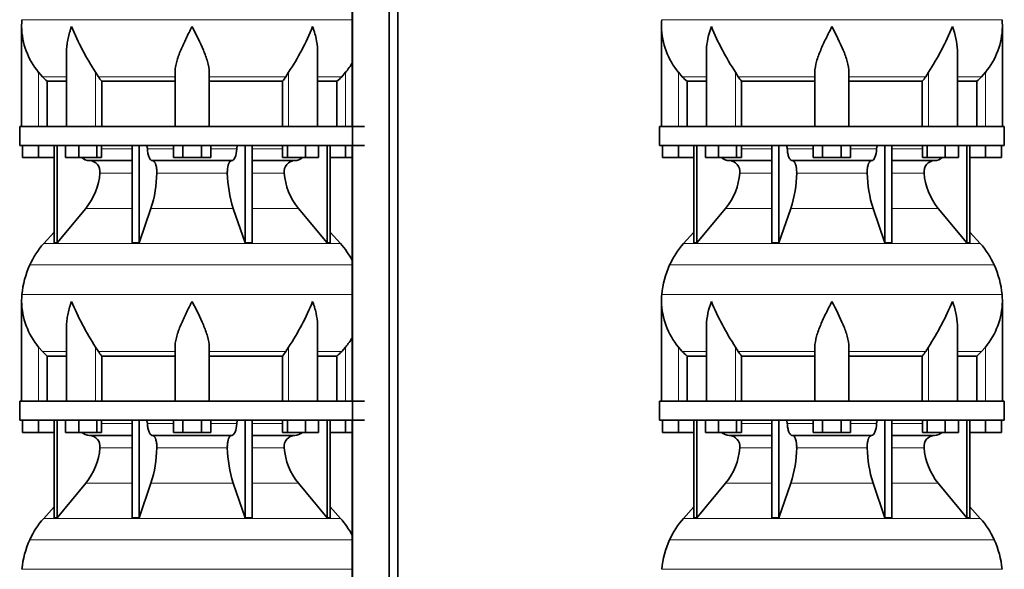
# Model space of a CAD drawing. Header units: millimetres. Extents: x 166 to 762, y -2759 to 1997.
# Tile 16 of 22: x 171 to 691, y 86 to 376. Entities that reach past the tile are written whole.
import ezdxf

# ---------------------------------------------------------------- set-up
doc = ezdxf.new("R2010")
doc.units = ezdxf.units.MM
doc.layers.add('LOW_134-13', color=7, linetype='Continuous')
doc.layers.add('VSI134_DIFFUSORE', color=7, linetype='Continuous')

# ---------------------------------------------------------------- blocks, each defined once
blk = doc.blocks.new('SE')
at = {"layer": 'LOW_134-13', "color": 7, "linetype": 'Continuous', "lineweight": 35}
for p, q in [((346.64, 1499.68), (346.64, -401.82)), ((366.02, -401.82), (366.02, 1499.68)), ((370.57, -401.82), (370.57, 1499.68)), ((346.57, 454.68), (346.57, 319.68)), ((346.57, 309.68), (346.57, 174.68)), ((346.57, 164.68), (346.57, 29.68))]:
    blk.add_line(p, q, dxfattribs=at)
at = {"layer": 'VSI134_DIFFUSORE', "color": 4, "linetype": 'Continuous', "lineweight": 9}
for p, q in [((172.18, 376.04), (346.57, 376.04)), ((181.01, 319.68), (181.01, 348.28)), ((211.09, 319.68), (211.09, 348.28)), ((312.92, 319.68), (312.92, 348.28)), ((343.01, 319.68), (343.01, 348.28)), ((183.02, 345.98), (195.73, 345.98)), ((212.52, 345.98), (253.01, 345.98)), ((271.01, 345.98), (311.5, 345.98)), ((328.28, 345.98), (340.99, 345.98)), ((214.21, 307.91), (230.31, 307.91)), ((238.43, 307.91), (252.19, 307.91)), ((271.82, 307.91), (285.58, 307.91)), ((293.7, 307.91), (309.8, 307.91)), ((230.31, 295.14), (213.38, 295.14)), ((280.62, 295.14), (243.39, 295.14)), ((310.63, 295.14), (293.7, 295.14)), ((205.86, 276.44), (230.31, 276.44)), ((240.28, 276.44), (283.73, 276.44)), ((293.7, 276.44), (318.15, 276.44)), ((183.71, 257.93), (340.3, 257.93)), ((346.57, 246.67), (176.34, 246.67)), ((172.18, 231.04), (346.57, 231.04)), ((181.01, 174.68), (181.01, 203.28)), ((211.09, 174.68), (211.09, 203.28)), ((312.92, 174.68), (312.92, 203.28)), ((343.01, 174.68), (343.01, 203.28)), ((183.02, 200.98), (195.73, 200.98)), ((212.52, 200.98), (253.01, 200.98)), ((271.01, 200.98), (311.5, 200.98)), ((328.28, 200.98), (340.99, 200.98)), ((214.21, 162.91), (230.31, 162.91)), ((238.43, 162.91), (252.19, 162.91)), ((271.82, 162.91), (285.58, 162.91)), ((293.7, 162.91), (309.8, 162.91)), ((230.31, 150.14), (213.38, 150.14)), ((280.62, 150.14), (243.39, 150.14)), ((310.63, 150.14), (293.7, 150.14)), ((205.86, 131.44), (230.31, 131.44)), ((240.28, 131.44), (283.73, 131.44)), ((293.7, 131.44), (318.15, 131.44)), ((183.71, 112.93), (340.3, 112.93)), ((346.57, 101.67), (176.34, 101.67)), ((172.18, 86.04), (346.57, 86.04))]:
    blk.add_line(p, q, dxfattribs=at)
at = {"layer": 'VSI134_DIFFUSORE', "color": 7, "linetype": 'Continuous', "lineweight": 35}
for p, q in [((172.01, 372.42), (172.01, 319.68)), ((195.73, 359.04), (195.73, 319.68)), ((328.28, 319.68), (328.28, 359.04)), ((183.02, 345.98), (181.01, 348.28)), ((212.52, 345.98), (211.09, 348.28)), ((253.01, 319.68), (253.01, 348.28)), ((271.01, 319.68), (271.01, 348.28)), ((312.92, 348.28), (311.5, 345.98)), ((343.01, 348.28), (340.99, 345.98)), ((185.53, 343.54), (195.73, 343.54)), ((185.53, 319.68), (185.53, 343.54)), ((214.3, 343.54), (253.01, 343.54)), ((214.3, 319.68), (214.3, 343.54)), ((271.01, 343.54), (309.72, 343.54)), ((309.72, 343.54), (309.72, 319.68)), ((328.28, 343.54), (338.48, 343.54)), ((338.48, 343.54), (338.48, 319.68)), ((353.01, 319.68), (171.01, 319.68)), ((171.01, 319.68), (171.01, 309.68)), ((171.01, 309.68), (353.01, 309.68)), ((172.51, 303.28), (172.51, 309.68)), ((172.51, 303.28), (172.51, 309.68)), ((181.01, 303.28), (181.01, 309.68)), ((189.18, 309.68), (189.18, 258.23)), ((190.71, 309.68), (190.71, 258.23)), ((195.25, 303.28), (195.25, 309.68)), ((202.19, 303.28), (202.19, 309.68)), ((211.67, 303.28), (211.67, 309.68)), ((214.21, 303.28), (214.21, 309.68)), ((230.31, 309.68), (230.31, 258.23)), ((234, 309.68), (234, 258.23)), ((252.19, 303.28), (252.19, 309.68)), ((257.1, 303.28), (257.1, 309.68)), ((266.91, 303.28), (266.91, 309.68)), ((271.82, 303.28), (271.82, 309.68)), ((290.01, 309.68), (290.01, 258.23)), ((293.7, 309.68), (293.7, 258.23)), ((309.8, 303.28), (309.8, 309.68)), ((312.34, 303.28), (312.34, 309.68)), ((321.82, 303.28), (321.82, 309.68)), ((328.76, 303.28), (328.76, 309.68)), ((333.3, 309.68), (333.3, 258.23)), ((334.83, 309.68), (334.83, 258.23)), ((343.01, 303.28), (343.01, 309.68)), ((181.01, 303.28), (172.51, 303.28)), ((189.18, 303.28), (181.01, 303.28)), ((202.19, 303.28), (195.25, 303.28)), ((211.67, 303.28), (202.19, 303.28)), ((207.83, 301.68), (230.31, 301.68)), ((214.21, 303.28), (211.67, 303.28)), ((241.1, 301.68), (282.91, 301.68)), ((257.1, 303.28), (252.19, 303.28)), ((266.91, 303.28), (257.1, 303.28)), ((271.82, 303.28), (266.91, 303.28)), ((293.7, 301.68), (316.18, 301.68)), ((312.34, 303.28), (309.8, 303.28)), ((321.82, 303.28), (312.34, 303.28)), ((328.76, 303.28), (321.82, 303.28)), ((343.01, 303.28), (334.83, 303.28)), ((346.57, 303.28), (343.01, 303.28)), ((190.71, 258.23), (205.86, 276.44)), ((234, 258.23), (240.28, 276.44)), ((283.73, 276.44), (290.01, 258.23)), ((318.15, 276.44), (333.3, 258.23)), ((189.18, 264), (183.71, 257.93)), ((340.3, 257.93), (334.83, 264)), ((189.18, 258.23), (190.71, 258.23)), ((230.31, 258.23), (234, 258.23)), ((290.01, 258.23), (293.7, 258.23)), ((333.3, 258.23), (334.83, 258.23)), ((172.01, 227.42), (172.01, 174.68)), ((195.73, 214.04), (195.73, 174.68)), ((328.28, 174.68), (328.28, 214.04)), ((183.02, 200.98), (181.01, 203.28)), ((212.52, 200.98), (211.09, 203.28)), ((253.01, 174.68), (253.01, 203.28)), ((271.01, 174.68), (271.01, 203.28)), ((312.92, 203.28), (311.5, 200.98)), ((343.01, 203.28), (340.99, 200.98)), ((185.53, 198.54), (195.73, 198.54)), ((185.53, 174.68), (185.53, 198.54)), ((214.3, 198.54), (253.01, 198.54)), ((214.3, 174.68), (214.3, 198.54)), ((271.01, 198.54), (309.72, 198.54)), ((309.72, 198.54), (309.72, 174.68)), ((328.28, 198.54), (338.48, 198.54)), ((338.48, 198.54), (338.48, 174.68)), ((353.01, 174.68), (171.01, 174.68)), ((171.01, 174.68), (171.01, 164.68)), ((171.01, 164.68), (353.01, 164.68)), ((172.51, 158.28), (172.51, 164.68)), ((172.51, 158.28), (172.51, 164.68)), ((181.01, 158.28), (181.01, 164.68)), ((189.18, 164.68), (189.18, 113.23)), ((190.71, 164.68), (190.71, 113.23)), ((195.25, 158.28), (195.25, 164.68)), ((202.19, 158.28), (202.19, 164.68)), ((211.67, 158.28), (211.67, 164.68)), ((214.21, 158.28), (214.21, 164.68)), ((230.31, 164.68), (230.31, 113.23)), ((234, 164.68), (234, 113.23)), ((252.19, 158.28), (252.19, 164.68)), ((257.1, 158.28), (257.1, 164.68)), ((266.91, 158.28), (266.91, 164.68)), ((271.82, 158.28), (271.82, 164.68)), ((290.01, 164.68), (290.01, 113.23)), ((293.7, 164.68), (293.7, 113.23)), ((309.8, 158.28), (309.8, 164.68)), ((312.34, 158.28), (312.34, 164.68)), ((321.82, 158.28), (321.82, 164.68)), ((328.76, 158.28), (328.76, 164.68)), ((333.3, 164.68), (333.3, 113.23)), ((334.83, 164.68), (334.83, 113.23)), ((343.01, 158.28), (343.01, 164.68)), ((181.01, 158.28), (172.51, 158.28)), ((189.18, 158.28), (181.01, 158.28)), ((202.19, 158.28), (195.25, 158.28)), ((211.67, 158.28), (202.19, 158.28)), ((207.83, 156.68), (230.31, 156.68)), ((214.21, 158.28), (211.67, 158.28)), ((241.1, 156.68), (282.91, 156.68)), ((257.1, 158.28), (252.19, 158.28)), ((266.91, 158.28), (257.1, 158.28)), ((271.82, 158.28), (266.91, 158.28)), ((293.7, 156.68), (316.18, 156.68)), ((312.34, 158.28), (309.8, 158.28)), ((321.82, 158.28), (312.34, 158.28)), ((328.76, 158.28), (321.82, 158.28)), ((343.01, 158.28), (334.83, 158.28)), ((346.57, 158.28), (343.01, 158.28)), ((190.71, 113.23), (205.86, 131.44)), ((234, 113.23), (240.28, 131.44)), ((283.73, 131.44), (290.01, 113.23)), ((318.15, 131.44), (333.3, 113.23)), ((189.18, 119), (183.71, 112.93)), ((340.3, 112.93), (334.83, 119)), ((189.18, 113.23), (190.71, 113.23)), ((230.31, 113.23), (234, 113.23)), ((290.01, 113.23), (293.7, 113.23)), ((333.3, 113.23), (334.83, 113.23))]:
    blk.add_line(p, q, dxfattribs=at)
for centre, radius, start, end in [((210.51, 372.41), 38.5, 174.5826, 180.0352), ((210.7, 373.09), 38.7, 181.0159, 219.8906), ((336.7, 429.95), 149.83, 202.585, 213.0327), ((201.79, 422.31), 133.53, 326.3278, 338.0546), ((313.31, 373.09), 38.7, 320.1094, 329.446), ((245.66, 368.22), 39.91, 213.8601, 218.2043), ((278.38, 368.2), 39.88, 321.7938, 326.1418), ((208.06, 308.36), 6.68, 229.5852, 268.0094), ((207.55, 295.82), 5.87, 353.3223, 87.2173), ((316.44, 295.84), 5.85, 92.5772, 186.8833), ((315.95, 308.36), 6.68, 271.9979, 310.3729), ((180.07, 297.66), 33.4, 320.5472, 355.6594), ((178.44, 296.34), 64.97, 342.1602, 358.9354), ((347.08, 296.59), 66.48, 181.2569, 197.6475), ((344.04, 297.71), 33.51, 184.3996, 219.3938), ((216.41, 228.48), 44, 138, 155.5912), ((307.61, 228.48), 44, 27.6842, 42), ((220.96, 226.42), 49, 155.5912, 174.5826), ((210.51, 227.41), 38.5, 174.5826, 180.0352), ((210.7, 228.09), 38.7, 181.0159, 219.8906), ((336.7, 284.95), 149.83, 202.585, 213.0327), ((201.79, 277.31), 133.53, 326.3278, 338.0546), ((313.31, 228.09), 38.7, 320.1094, 329.446), ((245.66, 223.22), 39.91, 213.8601, 218.2043), ((278.38, 223.2), 39.88, 321.7938, 326.1418), ((208.06, 163.36), 6.68, 229.5852, 268.0094), ((207.55, 150.82), 5.87, 353.3223, 87.2173), ((316.44, 150.84), 5.85, 92.5772, 186.8833), ((315.95, 163.36), 6.68, 271.9979, 310.3729), ((180.07, 152.66), 33.4, 320.5472, 355.6594), ((178.44, 151.34), 64.97, 342.1602, 358.9354), ((347.08, 151.59), 66.48, 181.2569, 197.6475), ((344.04, 152.71), 33.51, 184.3996, 219.3938), ((216.41, 83.48), 44, 138, 155.5912), ((307.61, 83.48), 44, 27.6842, 42), ((220.96, 81.42), 49, 155.5912, 174.5826)]:
    blk.add_arc(centre, radius, start, end, dxfattribs=at)
for points, knots in [([(198.37, 372.41), (198.27, 372.15), (198.18, 371.89), (198, 371.36), (197.91, 371.1), (197.66, 370.32), (197.5, 369.8), (197.04, 368.24), (196.77, 367.21), (196.32, 365.13), (196.14, 364.09), (195.87, 362.04), (195.78, 361.02), (195.74, 359.68), (195.73, 359.36), (195.73, 359.03)], [0, 0, 0, 0, 0.03125, 0.03125, 0.0625, 0.0625, 0.125, 0.125, 0.25, 0.25, 0.375, 0.375, 0.5, 0.5, 0.5400162, 0.5400162, 0.5400162, 0.5400162]), ([(262.01, 372.41), (261.87, 372.15), (261.74, 371.89), (261.47, 371.36), (261.34, 371.1), (260.94, 370.32), (260.68, 369.8), (259.89, 368.24), (259.38, 367.21), (258.36, 365.13), (257.87, 364.09), (256.92, 362.04), (256.47, 361.02), (255.62, 358.99), (255.23, 357.98), (254.69, 356.48), (254.51, 355.98), (254.19, 354.98), (254.04, 354.48), (253.63, 353), (253.41, 352.03), (253.1, 350.13), (253.01, 349.19), (253.01, 348.28)], [0, 0, 0, 0, 0.03125, 0.03125, 0.0625, 0.0625, 0.125, 0.125, 0.25, 0.25, 0.375, 0.375, 0.5, 0.5, 0.625, 0.625, 0.6875, 0.6875, 0.75, 0.75, 0.875, 0.875, 1, 1, 1, 1]), ([(271.01, 348.28), (271.01, 350.11), (270.66, 352.01), (269.56, 355.96), (268.81, 357.97), (266.27, 364.05), (264.12, 368.26), (262.01, 372.41)], [0, 0, 0, 0, 0.25, 0.25, 0.5, 0.5, 1, 1, 1, 1]), ([(328.28, 359.03), (328.28, 359.37), (328.27, 359.71), (328.19, 362.1), (327.91, 364.14), (327.23, 367.22), (326.97, 368.25), (326.52, 369.8), (326.35, 370.32), (326.1, 371.1), (325.97, 371.49), (325.83, 371.89), (325.74, 372.15), (325.69, 372.28), (325.65, 372.41)], [0.4588627, 0.4588627, 0.4588627, 0.4588627, 0.5, 0.5, 0.75, 0.75, 0.875, 0.875, 0.9375, 0.9375, 0.96875, 0.984375, 0.984375, 1, 1, 1, 1]), ([(237.67, 309.68), (237.72, 309.68), (237.76, 309.67), (237.86, 309.63), (237.9, 309.6), (238.03, 309.47), (238.11, 309.34), (238.25, 309.01), (238.31, 308.82), (238.39, 308.39), (238.42, 308.15), (238.43, 307.91)], [0, 0, 0, 0, 0.125, 0.125, 0.25, 0.25, 0.5, 0.5, 0.75, 0.75, 1, 1, 1, 1]), ([(241.1, 301.68), (240.93, 301.68), (240.77, 301.72), (240.53, 301.84), (240.45, 301.89), (240.29, 302), (240.22, 302.07), (239.99, 302.29), (239.84, 302.48), (239.56, 302.93), (239.43, 303.18), (239.19, 303.74), (239.08, 304.06), (238.88, 304.73), (238.79, 305.09), (238.64, 305.84), (238.58, 306.24), (238.48, 307.06), (238.45, 307.48), (238.43, 307.91)], [0, 0, 0, 0, 0.125, 0.125, 0.1875, 0.1875, 0.25, 0.25, 0.375, 0.375, 0.5, 0.5, 0.625, 0.625, 0.75, 0.75, 0.875, 0.875, 1, 1, 1, 1]), ([(285.58, 307.91), (285.5, 306.2), (285.19, 304.6), (284.21, 302.33), (283.56, 301.68), (282.91, 301.68)], [0, 0, 0, 0, 0.5, 0.5, 1, 1, 1, 1]), ([(285.58, 307.91), (285.59, 308.15), (285.62, 308.38), (285.68, 308.71), (285.71, 308.81), (285.76, 309), (285.79, 309.09), (285.86, 309.26), (285.9, 309.33), (285.98, 309.45), (286.02, 309.51), (286.11, 309.6), (286.15, 309.63), (286.25, 309.67), (286.29, 309.68), (286.34, 309.68)], [0, 0, 0, 0, 0.25, 0.25, 0.375, 0.375, 0.5, 0.5, 0.625, 0.625, 0.75, 0.75, 0.875, 0.875, 1, 1, 1, 1]), ([(241.1, 301.68), (241.18, 301.68), (241.26, 301.67), (241.42, 301.63), (241.49, 301.6), (241.73, 301.47), (241.88, 301.34), (242.17, 301), (242.31, 300.8), (242.5, 300.44), (242.57, 300.31), (242.69, 300.03), (242.74, 299.88), (242.9, 299.42), (243, 299.09), (243.12, 298.55), (243.16, 298.37), (243.22, 297.99), (243.25, 297.8), (243.33, 297.21), (243.37, 296.8), (243.41, 295.97), (243.41, 295.55), (243.39, 295.14)], [0, 0, 0, 0, 0.0625, 0.0625, 0.125, 0.125, 0.25, 0.25, 0.375, 0.375, 0.4375, 0.4375, 0.5, 0.5, 0.625, 0.625, 0.6875, 0.6875, 0.75, 0.75, 0.875, 0.875, 1, 1, 1, 1]), ([(280.62, 295.14), (280.6, 295.55), (280.61, 295.97), (280.63, 296.59), (280.65, 296.79), (280.68, 297.2), (280.71, 297.4), (280.78, 297.99), (280.85, 298.37), (280.97, 298.91), (281.02, 299.08), (281.11, 299.42), (281.21, 299.74), (281.32, 300.03), (281.44, 300.3), (281.51, 300.44), (281.7, 300.8), (281.84, 301.01), (282.13, 301.34), (282.29, 301.47), (282.6, 301.64), (282.75, 301.68), (282.91, 301.68)], [0, 0, 0, 0, 0.125, 0.125, 0.1875, 0.1875, 0.25, 0.25, 0.375, 0.375, 0.4375, 0.4375, 0.5, 0.5625, 0.5625, 0.625, 0.625, 0.75, 0.75, 0.875, 0.875, 1, 1, 1, 1]), ([(198.37, 227.41), (198.27, 227.15), (198.18, 226.89), (198, 226.36), (197.91, 226.1), (197.66, 225.32), (197.5, 224.8), (197.04, 223.24), (196.77, 222.21), (196.32, 220.13), (196.14, 219.09), (195.87, 217.04), (195.78, 216.02), (195.74, 214.68), (195.73, 214.36), (195.73, 214.03)], [0, 0, 0, 0, 0.03125, 0.03125, 0.0625, 0.0625, 0.125, 0.125, 0.25, 0.25, 0.375, 0.375, 0.5, 0.5, 0.5400162, 0.5400162, 0.5400162, 0.5400162]), ([(262.01, 227.41), (261.87, 227.15), (261.74, 226.89), (261.47, 226.36), (261.34, 226.1), (260.94, 225.32), (260.68, 224.8), (259.89, 223.24), (259.38, 222.21), (258.36, 220.13), (257.87, 219.09), (256.92, 217.04), (256.47, 216.02), (255.62, 213.99), (255.23, 212.98), (254.69, 211.48), (254.51, 210.98), (254.19, 209.98), (254.04, 209.48), (253.63, 208), (253.41, 207.03), (253.1, 205.13), (253.01, 204.19), (253.01, 203.28)], [0, 0, 0, 0, 0.03125, 0.03125, 0.0625, 0.0625, 0.125, 0.125, 0.25, 0.25, 0.375, 0.375, 0.5, 0.5, 0.625, 0.625, 0.6875, 0.6875, 0.75, 0.75, 0.875, 0.875, 1, 1, 1, 1]), ([(271.01, 203.28), (271.01, 205.11), (270.66, 207.01), (269.56, 210.96), (268.81, 212.97), (266.27, 219.05), (264.12, 223.26), (262.01, 227.41)], [0, 0, 0, 0, 0.25, 0.25, 0.5, 0.5, 1, 1, 1, 1]), ([(328.28, 214.03), (328.28, 214.37), (328.27, 214.71), (328.19, 217.1), (327.91, 219.14), (327.23, 222.22), (326.97, 223.25), (326.52, 224.8), (326.35, 225.32), (326.1, 226.1), (325.97, 226.49), (325.83, 226.89), (325.74, 227.15), (325.69, 227.28), (325.65, 227.41)], [0.4588627, 0.4588627, 0.4588627, 0.4588627, 0.5, 0.5, 0.75, 0.75, 0.875, 0.875, 0.9375, 0.9375, 0.96875, 0.984375, 0.984375, 1, 1, 1, 1]), ([(237.67, 164.68), (237.72, 164.68), (237.76, 164.67), (237.86, 164.63), (237.9, 164.6), (238.03, 164.47), (238.11, 164.34), (238.25, 164.01), (238.31, 163.82), (238.39, 163.39), (238.42, 163.15), (238.43, 162.91)], [0, 0, 0, 0, 0.125, 0.125, 0.25, 0.25, 0.5, 0.5, 0.75, 0.75, 1, 1, 1, 1]), ([(241.1, 156.68), (240.93, 156.68), (240.77, 156.72), (240.53, 156.84), (240.45, 156.89), (240.29, 157), (240.22, 157.07), (239.99, 157.29), (239.84, 157.48), (239.56, 157.93), (239.43, 158.18), (239.19, 158.74), (239.08, 159.06), (238.88, 159.73), (238.79, 160.09), (238.64, 160.84), (238.58, 161.24), (238.48, 162.06), (238.45, 162.48), (238.43, 162.91)], [0, 0, 0, 0, 0.125, 0.125, 0.1875, 0.1875, 0.25, 0.25, 0.375, 0.375, 0.5, 0.5, 0.625, 0.625, 0.75, 0.75, 0.875, 0.875, 1, 1, 1, 1]), ([(285.58, 162.91), (285.5, 161.2), (285.19, 159.6), (284.21, 157.33), (283.56, 156.68), (282.91, 156.68)], [0, 0, 0, 0, 0.5, 0.5, 1, 1, 1, 1]), ([(285.58, 162.91), (285.59, 163.15), (285.62, 163.38), (285.68, 163.71), (285.71, 163.81), (285.76, 164), (285.79, 164.09), (285.86, 164.26), (285.9, 164.33), (285.98, 164.45), (286.02, 164.51), (286.11, 164.6), (286.15, 164.63), (286.25, 164.67), (286.29, 164.68), (286.34, 164.68)], [0, 0, 0, 0, 0.25, 0.25, 0.375, 0.375, 0.5, 0.5, 0.625, 0.625, 0.75, 0.75, 0.875, 0.875, 1, 1, 1, 1]), ([(241.1, 156.68), (241.18, 156.68), (241.26, 156.67), (241.42, 156.63), (241.49, 156.6), (241.73, 156.47), (241.88, 156.34), (242.17, 156), (242.31, 155.8), (242.5, 155.44), (242.57, 155.31), (242.69, 155.03), (242.74, 154.88), (242.9, 154.42), (243, 154.09), (243.12, 153.55), (243.16, 153.37), (243.22, 152.99), (243.25, 152.8), (243.33, 152.21), (243.37, 151.8), (243.41, 150.97), (243.41, 150.55), (243.39, 150.14)], [0, 0, 0, 0, 0.0625, 0.0625, 0.125, 0.125, 0.25, 0.25, 0.375, 0.375, 0.4375, 0.4375, 0.5, 0.5, 0.625, 0.625, 0.6875, 0.6875, 0.75, 0.75, 0.875, 0.875, 1, 1, 1, 1]), ([(280.62, 150.14), (280.6, 150.55), (280.61, 150.97), (280.63, 151.59), (280.65, 151.79), (280.68, 152.2), (280.71, 152.4), (280.78, 152.99), (280.85, 153.37), (280.97, 153.91), (281.02, 154.08), (281.11, 154.42), (281.21, 154.74), (281.32, 155.03), (281.44, 155.3), (281.51, 155.44), (281.7, 155.8), (281.84, 156.01), (282.13, 156.34), (282.29, 156.47), (282.6, 156.64), (282.75, 156.68), (282.91, 156.68)], [0, 0, 0, 0, 0.125, 0.125, 0.1875, 0.1875, 0.25, 0.25, 0.375, 0.375, 0.4375, 0.4375, 0.5, 0.5625, 0.5625, 0.625, 0.625, 0.75, 0.75, 0.875, 0.875, 1, 1, 1, 1])]:
    blk.add_open_spline(points, degree=3, knots=knots, dxfattribs=at)
for points in [[(185.53, 343.54), (184.66, 344.32), (183.82, 345.14), (183.02, 345.98)], [(340.99, 345.98), (340.19, 345.14), (339.35, 344.32), (338.48, 343.54)], [(185.53, 198.54), (184.66, 199.32), (183.82, 200.14), (183.02, 200.98)], [(340.99, 200.98), (340.19, 200.14), (339.35, 199.32), (338.48, 198.54)]]:
    blk.add_open_spline(points, degree=3, dxfattribs=at)
blk = doc.blocks.new('SE3')
at = {"layer": 'VSI134_DIFFUSORE', "color": 4, "linetype": 'Continuous', "lineweight": 9}
for p, q in [((509.95, 376.04), (689.6, 376.04)), ((518.77, 319.68), (518.77, 348.28)), ((548.86, 319.68), (548.86, 348.28)), ((650.69, 319.68), (650.69, 348.28)), ((680.77, 319.68), (680.77, 348.28)), ((533.5, 345.98), (520.78, 345.98)), ((590.77, 345.98), (550.28, 345.98)), ((608.77, 345.98), (649.26, 345.98)), ((666.05, 345.98), (678.76, 345.98)), ((551.98, 307.91), (568.08, 307.91)), ((576.2, 307.91), (589.96, 307.91)), ((609.59, 307.91), (623.35, 307.91)), ((631.47, 307.91), (647.57, 307.91)), ((568.08, 295.14), (551.15, 295.14)), ((618.38, 295.14), (581.16, 295.14)), ((648.4, 295.14), (631.47, 295.14)), ((543.63, 276.44), (568.08, 276.44)), ((578.05, 276.44), (621.5, 276.44)), ((631.47, 276.44), (655.92, 276.44)), ((521.48, 257.93), (678.07, 257.93)), ((685.44, 246.67), (514.11, 246.67)), ((509.95, 231.04), (689.6, 231.04)), ((518.77, 174.68), (518.77, 203.28)), ((548.86, 174.68), (548.86, 203.28)), ((650.69, 174.68), (650.69, 203.28)), ((680.77, 174.68), (680.77, 203.28)), ((533.5, 200.98), (520.78, 200.98)), ((590.77, 200.98), (550.28, 200.98)), ((608.77, 200.98), (649.26, 200.98)), ((666.05, 200.98), (678.76, 200.98)), ((551.98, 162.91), (568.08, 162.91)), ((576.2, 162.91), (589.96, 162.91)), ((609.59, 162.91), (623.35, 162.91)), ((631.47, 162.91), (647.57, 162.91)), ((568.08, 150.14), (551.15, 150.14)), ((618.38, 150.14), (581.16, 150.14)), ((648.4, 150.14), (631.47, 150.14)), ((543.63, 131.44), (568.08, 131.44)), ((578.05, 131.44), (621.5, 131.44)), ((631.47, 131.44), (655.92, 131.44)), ((521.48, 112.93), (678.07, 112.93)), ((685.44, 101.67), (514.11, 101.67)), ((509.95, 86.04), (689.6, 86.04))]:
    blk.add_line(p, q, dxfattribs=at)
at = {"layer": 'VSI134_DIFFUSORE', "color": 7, "linetype": 'Continuous', "lineweight": 35}
for p, q in [((509.77, 372.42), (509.77, 319.68)), ((689.77, 319.68), (689.77, 372.42)), ((533.5, 359.04), (533.5, 319.68)), ((666.05, 319.68), (666.05, 359.04)), ((520.78, 345.98), (518.77, 348.28)), ((550.28, 345.98), (548.86, 348.28)), ((590.77, 319.68), (590.77, 348.28)), ((608.77, 319.68), (608.77, 348.28)), ((650.69, 348.28), (649.26, 345.98)), ((680.77, 348.28), (678.76, 345.98)), ((523.3, 343.54), (533.5, 343.54)), ((523.3, 319.68), (523.3, 343.54)), ((552.06, 343.54), (590.77, 343.54)), ((552.06, 319.68), (552.06, 343.54)), ((608.77, 343.54), (647.48, 343.54)), ((647.48, 343.54), (647.48, 319.68)), ((666.05, 343.54), (676.25, 343.54)), ((676.25, 343.54), (676.25, 319.68)), ((690.77, 319.68), (508.77, 319.68)), ((508.77, 319.68), (508.77, 309.68)), ((690.77, 309.68), (690.77, 319.68)), ((508.77, 309.68), (690.77, 309.68)), ((510.27, 303.28), (510.27, 309.68)), ((510.27, 303.28), (510.27, 309.68)), ((518.77, 303.28), (518.77, 309.68)), ((526.95, 309.68), (526.95, 258.23)), ((528.48, 309.68), (528.48, 258.23)), ((533.02, 303.28), (533.02, 309.68)), ((539.96, 303.28), (539.96, 309.68)), ((549.44, 303.28), (549.44, 309.68)), ((551.98, 303.28), (551.98, 309.68)), ((568.08, 309.68), (568.08, 258.23)), ((571.77, 309.68), (571.77, 258.23)), ((589.96, 303.28), (589.96, 309.68)), ((594.87, 303.28), (594.87, 309.68)), ((604.68, 303.28), (604.68, 309.68)), ((609.59, 303.28), (609.59, 309.68)), ((627.78, 309.68), (627.78, 258.23)), ((631.47, 309.68), (631.47, 258.23)), ((647.57, 303.28), (647.57, 309.68)), ((650.11, 303.28), (650.11, 309.68)), ((659.59, 303.28), (659.59, 309.68)), ((666.53, 303.28), (666.53, 309.68)), ((671.07, 309.68), (671.07, 258.23)), ((672.6, 309.68), (672.6, 258.23)), ((680.77, 303.28), (680.77, 309.68)), ((689.27, 303.28), (689.27, 309.68)), ((518.77, 303.28), (510.27, 303.28)), ((526.95, 303.28), (518.77, 303.28)), ((539.96, 303.28), (533.02, 303.28)), ((549.44, 303.28), (539.96, 303.28)), ((545.6, 301.68), (568.08, 301.68)), ((551.98, 303.28), (549.44, 303.28)), ((578.86, 301.68), (620.68, 301.68)), ((594.87, 303.28), (589.96, 303.28)), ((604.68, 303.28), (594.87, 303.28)), ((609.59, 303.28), (604.68, 303.28)), ((631.47, 301.68), (653.95, 301.68)), ((650.11, 303.28), (647.57, 303.28)), ((659.59, 303.28), (650.11, 303.28)), ((666.53, 303.28), (659.59, 303.28)), ((680.77, 303.28), (672.6, 303.28)), ((689.27, 303.28), (680.77, 303.28)), ((528.48, 258.23), (543.63, 276.44)), ((571.77, 258.23), (578.05, 276.44)), ((621.5, 276.44), (627.78, 258.23)), ((655.92, 276.44), (671.07, 258.23)), ((526.95, 264), (521.48, 257.93)), ((678.07, 257.93), (672.6, 264)), ((526.95, 258.23), (528.48, 258.23)), ((568.08, 258.23), (571.77, 258.23)), ((627.78, 258.23), (631.47, 258.23)), ((671.07, 258.23), (672.6, 258.23)), ((509.77, 227.42), (509.77, 174.68)), ((689.77, 174.68), (689.77, 227.42)), ((533.5, 214.04), (533.5, 174.68)), ((666.05, 174.68), (666.05, 214.04)), ((520.78, 200.98), (518.77, 203.28)), ((550.28, 200.98), (548.86, 203.28)), ((590.77, 174.68), (590.77, 203.28)), ((608.77, 174.68), (608.77, 203.28)), ((650.69, 203.28), (649.26, 200.98)), ((680.77, 203.28), (678.76, 200.98)), ((523.3, 198.54), (533.5, 198.54)), ((523.3, 174.68), (523.3, 198.54)), ((552.06, 198.54), (590.77, 198.54)), ((552.06, 174.68), (552.06, 198.54)), ((608.77, 198.54), (647.48, 198.54)), ((647.48, 198.54), (647.48, 174.68)), ((666.05, 198.54), (676.25, 198.54)), ((676.25, 198.54), (676.25, 174.68)), ((690.77, 174.68), (508.77, 174.68)), ((508.77, 174.68), (508.77, 164.68)), ((690.77, 164.68), (690.77, 174.68)), ((508.77, 164.68), (690.77, 164.68)), ((510.27, 158.28), (510.27, 164.68)), ((510.27, 158.28), (510.27, 164.68)), ((518.77, 158.28), (518.77, 164.68)), ((526.95, 164.68), (526.95, 113.23)), ((528.48, 164.68), (528.48, 113.23)), ((533.02, 158.28), (533.02, 164.68)), ((539.96, 158.28), (539.96, 164.68)), ((549.44, 158.28), (549.44, 164.68)), ((551.98, 158.28), (551.98, 164.68)), ((568.08, 164.68), (568.08, 113.23)), ((571.77, 164.68), (571.77, 113.23)), ((589.96, 158.28), (589.96, 164.68)), ((594.87, 158.28), (594.87, 164.68)), ((604.68, 158.28), (604.68, 164.68)), ((609.59, 158.28), (609.59, 164.68)), ((627.78, 164.68), (627.78, 113.23)), ((631.47, 164.68), (631.47, 113.23)), ((647.57, 158.28), (647.57, 164.68)), ((650.11, 158.28), (650.11, 164.68)), ((659.59, 158.28), (659.59, 164.68)), ((666.53, 158.28), (666.53, 164.68)), ((671.07, 164.68), (671.07, 113.23)), ((672.6, 164.68), (672.6, 113.23)), ((680.77, 158.28), (680.77, 164.68)), ((689.27, 158.28), (689.27, 164.68)), ((518.77, 158.28), (510.27, 158.28)), ((526.95, 158.28), (518.77, 158.28)), ((539.96, 158.28), (533.02, 158.28)), ((549.44, 158.28), (539.96, 158.28)), ((545.6, 156.68), (568.08, 156.68)), ((551.98, 158.28), (549.44, 158.28)), ((578.86, 156.68), (620.68, 156.68)), ((594.87, 158.28), (589.96, 158.28)), ((604.68, 158.28), (594.87, 158.28)), ((609.59, 158.28), (604.68, 158.28)), ((631.47, 156.68), (653.95, 156.68)), ((650.11, 158.28), (647.57, 158.28)), ((659.59, 158.28), (650.11, 158.28)), ((666.53, 158.28), (659.59, 158.28)), ((680.77, 158.28), (672.6, 158.28)), ((689.27, 158.28), (680.77, 158.28)), ((528.48, 113.23), (543.63, 131.44)), ((571.77, 113.23), (578.05, 131.44)), ((621.5, 131.44), (627.78, 113.23)), ((655.92, 131.44), (671.07, 113.23)), ((526.95, 119), (521.48, 112.93)), ((678.07, 112.93), (672.6, 119)), ((526.95, 113.23), (528.48, 113.23)), ((568.08, 113.23), (571.77, 113.23)), ((627.78, 113.23), (631.47, 113.23)), ((671.07, 113.23), (672.6, 113.23))]:
    blk.add_line(p, q, dxfattribs=at)
for centre, radius, start, end in [((548.27, 372.41), 38.5, 174.5826, 180.0014), ((651.27, 372.41), 38.5, 359.9671, 5.4174), ((548.47, 373.09), 38.7, 181.0158, 219.8906), ((674.45, 429.94), 149.81, 202.5842, 213.0334), ((525.1, 429.94), 149.81, 326.9666, 337.4158), ((651.08, 373.09), 38.7, 320.1094, 358.9842), ((583.4, 368.2), 39.88, 213.8582, 218.2062), ((616.15, 368.2), 39.88, 321.7938, 326.1418), ((545.83, 308.36), 6.68, 229.5852, 268.0094), ((545.31, 295.82), 5.87, 353.3223, 87.2173), ((654.21, 295.84), 5.85, 92.5772, 186.8833), ((653.72, 308.36), 6.68, 271.9979, 310.3729), ((517.84, 297.66), 33.4, 320.5472, 355.6594), ((516.21, 296.34), 64.97, 342.1602, 358.9354), ((684.85, 296.59), 66.48, 181.2569, 197.6475), ((681.81, 297.71), 33.51, 184.3996, 219.3938), ((554.17, 228.48), 44, 138, 155.5912), ((645.37, 228.48), 44, 24.4088, 42), ((558.73, 226.42), 49, 155.5912, 174.5826), ((640.82, 226.42), 49, 5.4174, 24.4088), ((548.27, 227.41), 38.5, 174.5826, 180.0014), ((651.27, 227.41), 38.5, 359.9671, 5.4174), ((548.47, 228.09), 38.7, 181.0158, 219.8906), ((674.45, 284.94), 149.81, 202.5842, 213.0334), ((525.1, 284.94), 149.81, 326.9666, 337.4158), ((651.08, 228.09), 38.7, 320.1094, 358.9842), ((583.4, 223.2), 39.88, 213.8582, 218.2062), ((616.15, 223.2), 39.88, 321.7938, 326.1418), ((545.83, 163.36), 6.68, 229.5852, 268.0094), ((545.31, 150.82), 5.87, 353.3223, 87.2173), ((654.21, 150.84), 5.85, 92.5772, 186.8833), ((653.72, 163.36), 6.68, 271.9979, 310.3729), ((517.84, 152.66), 33.4, 320.5472, 355.6594), ((516.21, 151.34), 64.97, 342.1602, 358.9354), ((684.85, 151.59), 66.48, 181.2569, 197.6475), ((681.81, 152.71), 33.51, 184.3996, 219.3938), ((554.17, 83.48), 44, 138, 155.5912), ((645.37, 83.48), 44, 24.4088, 42), ((558.73, 81.42), 49, 155.5912, 174.5826), ((640.82, 81.42), 49, 5.4174, 24.4088)]:
    blk.add_arc(centre, radius, start, end, dxfattribs=at)
for points, knots in [([(533.5, 359.03), (533.5, 359.35), (533.5, 359.68), (533.65, 364.05), (534.64, 368.26), (536.13, 372.41)], [0.4601729, 0.4601729, 0.4601729, 0.4601729, 0.5, 0.5, 1, 1, 1, 1]), ([(590.77, 348.28), (590.77, 350.11), (591.13, 352.05), (592.23, 355.99), (592.98, 358), (594.69, 362.1), (595.65, 364.14), (597.15, 367.22), (597.67, 368.25), (598.71, 370.32), (599.25, 371.38), (599.77, 372.41)], [0, 0, 0, 0, 0.25, 0.25, 0.5, 0.5, 0.75, 0.75, 0.875, 0.875, 1, 1, 1, 1]), ([(608.77, 348.28), (608.77, 350.11), (608.42, 352.01), (607.32, 355.97), (606.58, 357.98), (604.04, 364.05), (601.89, 368.26), (599.77, 372.41)], [0, 0, 0, 0, 0.25, 0.25, 0.5, 0.5, 1, 1, 1, 1]), ([(666.05, 359.03), (666.05, 359.35), (666.04, 359.68), (665.89, 364.05), (664.91, 368.26), (663.41, 372.41)], [0.4601729, 0.4601729, 0.4601729, 0.4601729, 0.5, 0.5, 1, 1, 1, 1]), ([(575.44, 309.68), (575.49, 309.68), (575.53, 309.67), (575.62, 309.63), (575.67, 309.6), (575.8, 309.47), (575.88, 309.34), (576.02, 309.01), (576.08, 308.82), (576.16, 308.39), (576.19, 308.15), (576.2, 307.91)], [0, 0, 0, 0, 0.125, 0.125, 0.25, 0.25, 0.5, 0.5, 0.75, 0.75, 1, 1, 1, 1]), ([(578.86, 301.68), (578.7, 301.68), (578.54, 301.72), (578.3, 301.84), (578.22, 301.89), (578.06, 302), (577.99, 302.07), (577.76, 302.29), (577.61, 302.48), (577.33, 302.93), (577.2, 303.18), (576.96, 303.74), (576.85, 304.06), (576.65, 304.73), (576.56, 305.09), (576.41, 305.84), (576.35, 306.24), (576.25, 307.06), (576.22, 307.48), (576.2, 307.91)], [0, 0, 0, 0, 0.125, 0.125, 0.1875, 0.1875, 0.25, 0.25, 0.375, 0.375, 0.5, 0.5, 0.625, 0.625, 0.75, 0.75, 0.875, 0.875, 1, 1, 1, 1]), ([(623.35, 307.91), (623.27, 306.2), (622.96, 304.6), (621.98, 302.33), (621.33, 301.68), (620.68, 301.68)], [0, 0, 0, 0, 0.5, 0.5, 1, 1, 1, 1]), ([(623.35, 307.91), (623.36, 308.15), (623.38, 308.38), (623.45, 308.71), (623.47, 308.81), (623.53, 309), (623.56, 309.09), (623.63, 309.26), (623.67, 309.33), (623.75, 309.45), (623.79, 309.51), (623.88, 309.6), (623.92, 309.63), (624.01, 309.67), (624.06, 309.68), (624.11, 309.68)], [0, 0, 0, 0, 0.25, 0.25, 0.375, 0.375, 0.5, 0.5, 0.625, 0.625, 0.75, 0.75, 0.875, 0.875, 1, 1, 1, 1]), ([(578.86, 301.68), (578.94, 301.68), (579.02, 301.67), (579.18, 301.63), (579.26, 301.6), (579.49, 301.47), (579.65, 301.34), (579.94, 301), (580.08, 300.8), (580.27, 300.44), (580.33, 300.31), (580.45, 300.03), (580.51, 299.88), (580.67, 299.42), (580.77, 299.09), (580.89, 298.55), (580.93, 298.37), (580.99, 297.99), (581.02, 297.8), (581.1, 297.21), (581.13, 296.8), (581.17, 295.97), (581.18, 295.55), (581.16, 295.14)], [0, 0, 0, 0, 0.0625, 0.0625, 0.125, 0.125, 0.25, 0.25, 0.375, 0.375, 0.4375, 0.4375, 0.5, 0.5, 0.625, 0.625, 0.6875, 0.6875, 0.75, 0.75, 0.875, 0.875, 1, 1, 1, 1]), ([(618.38, 295.14), (618.37, 295.55), (618.37, 295.97), (618.4, 296.59), (618.42, 296.79), (618.45, 297.2), (618.47, 297.4), (618.55, 297.99), (618.62, 298.37), (618.74, 298.91), (618.78, 299.08), (618.88, 299.42), (618.98, 299.74), (619.09, 300.03), (619.21, 300.3), (619.27, 300.44), (619.47, 300.8), (619.61, 301.01), (619.9, 301.34), (620.05, 301.47), (620.36, 301.64), (620.52, 301.68), (620.68, 301.68)], [0, 0, 0, 0, 0.125, 0.125, 0.1875, 0.1875, 0.25, 0.25, 0.375, 0.375, 0.4375, 0.4375, 0.5, 0.5625, 0.5625, 0.625, 0.625, 0.75, 0.75, 0.875, 0.875, 1, 1, 1, 1]), ([(533.5, 214.03), (533.5, 214.35), (533.5, 214.68), (533.65, 219.05), (534.64, 223.26), (536.13, 227.41)], [0.4601729, 0.4601729, 0.4601729, 0.4601729, 0.5, 0.5, 1, 1, 1, 1]), ([(590.77, 203.28), (590.77, 205.11), (591.13, 207.05), (592.23, 210.99), (592.98, 213), (594.69, 217.1), (595.65, 219.14), (597.15, 222.22), (597.67, 223.25), (598.71, 225.32), (599.25, 226.38), (599.77, 227.41)], [0, 0, 0, 0, 0.25, 0.25, 0.5, 0.5, 0.75, 0.75, 0.875, 0.875, 1, 1, 1, 1]), ([(608.77, 203.28), (608.77, 205.11), (608.42, 207.01), (607.32, 210.97), (606.58, 212.98), (604.04, 219.05), (601.89, 223.26), (599.77, 227.41)], [0, 0, 0, 0, 0.25, 0.25, 0.5, 0.5, 1, 1, 1, 1]), ([(666.05, 214.03), (666.05, 214.35), (666.04, 214.68), (665.89, 219.05), (664.91, 223.26), (663.41, 227.41)], [0.4601729, 0.4601729, 0.4601729, 0.4601729, 0.5, 0.5, 1, 1, 1, 1]), ([(575.44, 164.68), (575.49, 164.68), (575.53, 164.67), (575.62, 164.63), (575.67, 164.6), (575.8, 164.47), (575.88, 164.34), (576.02, 164.01), (576.08, 163.82), (576.16, 163.39), (576.19, 163.15), (576.2, 162.91)], [0, 0, 0, 0, 0.125, 0.125, 0.25, 0.25, 0.5, 0.5, 0.75, 0.75, 1, 1, 1, 1]), ([(578.86, 156.68), (578.7, 156.68), (578.54, 156.72), (578.3, 156.84), (578.22, 156.89), (578.06, 157), (577.99, 157.07), (577.76, 157.29), (577.61, 157.48), (577.33, 157.93), (577.2, 158.18), (576.96, 158.74), (576.85, 159.06), (576.65, 159.73), (576.56, 160.09), (576.41, 160.84), (576.35, 161.24), (576.25, 162.06), (576.22, 162.48), (576.2, 162.91)], [0, 0, 0, 0, 0.125, 0.125, 0.1875, 0.1875, 0.25, 0.25, 0.375, 0.375, 0.5, 0.5, 0.625, 0.625, 0.75, 0.75, 0.875, 0.875, 1, 1, 1, 1]), ([(623.35, 162.91), (623.27, 161.2), (622.96, 159.6), (621.98, 157.33), (621.33, 156.68), (620.68, 156.68)], [0, 0, 0, 0, 0.5, 0.5, 1, 1, 1, 1]), ([(623.35, 162.91), (623.36, 163.15), (623.38, 163.38), (623.45, 163.71), (623.47, 163.81), (623.53, 164), (623.56, 164.09), (623.63, 164.26), (623.67, 164.33), (623.75, 164.45), (623.79, 164.51), (623.88, 164.6), (623.92, 164.63), (624.01, 164.67), (624.06, 164.68), (624.11, 164.68)], [0, 0, 0, 0, 0.25, 0.25, 0.375, 0.375, 0.5, 0.5, 0.625, 0.625, 0.75, 0.75, 0.875, 0.875, 1, 1, 1, 1]), ([(578.86, 156.68), (578.94, 156.68), (579.02, 156.67), (579.18, 156.63), (579.26, 156.6), (579.49, 156.47), (579.65, 156.34), (579.94, 156), (580.08, 155.8), (580.27, 155.44), (580.33, 155.31), (580.45, 155.03), (580.51, 154.88), (580.67, 154.42), (580.77, 154.09), (580.89, 153.55), (580.93, 153.37), (580.99, 152.99), (581.02, 152.8), (581.1, 152.21), (581.13, 151.8), (581.17, 150.97), (581.18, 150.55), (581.16, 150.14)], [0, 0, 0, 0, 0.0625, 0.0625, 0.125, 0.125, 0.25, 0.25, 0.375, 0.375, 0.4375, 0.4375, 0.5, 0.5, 0.625, 0.625, 0.6875, 0.6875, 0.75, 0.75, 0.875, 0.875, 1, 1, 1, 1]), ([(618.38, 150.14), (618.37, 150.55), (618.37, 150.97), (618.4, 151.59), (618.42, 151.79), (618.45, 152.2), (618.47, 152.4), (618.55, 152.99), (618.62, 153.37), (618.74, 153.91), (618.78, 154.08), (618.88, 154.42), (618.98, 154.74), (619.09, 155.03), (619.21, 155.3), (619.27, 155.44), (619.47, 155.8), (619.61, 156.01), (619.9, 156.34), (620.05, 156.47), (620.36, 156.64), (620.52, 156.68), (620.68, 156.68)], [0, 0, 0, 0, 0.125, 0.125, 0.1875, 0.1875, 0.25, 0.25, 0.375, 0.375, 0.4375, 0.4375, 0.5, 0.5625, 0.5625, 0.625, 0.625, 0.75, 0.75, 0.875, 0.875, 1, 1, 1, 1])]:
    blk.add_open_spline(points, degree=3, knots=knots, dxfattribs=at)
for points in [[(523.3, 343.54), (522.43, 344.32), (521.59, 345.14), (520.78, 345.98)], [(678.76, 345.98), (677.96, 345.14), (677.12, 344.32), (676.25, 343.54)], [(523.3, 198.54), (522.43, 199.32), (521.59, 200.14), (520.78, 200.98)], [(678.76, 200.98), (677.96, 200.14), (677.12, 199.32), (676.25, 198.54)]]:
    blk.add_open_spline(points, degree=3, dxfattribs=at)

msp = doc.modelspace()

# ---------------------------------------------------------------- block references
for name in ['SE', 'SE3']:
    msp.add_blockref(name, (0, 0))

doc.saveas('drawing.dxf')
